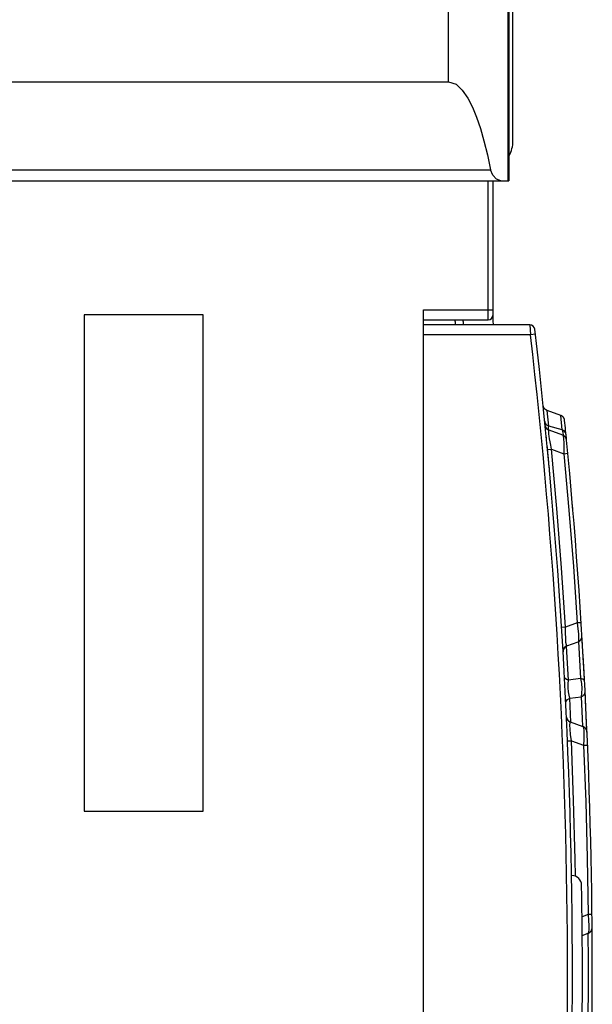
# Model space of a CAD drawing. Extents: x 0 to 594, y 0 to 420.
# Tile 8 of 157: x 251.78 to 257.55, y 36.92 to 46.84. Entities that reach past the tile are written whole.
import ezdxf

# ---------------------------------------------------------------- set-up
doc = ezdxf.new("R2010")
doc.units = 0
doc.header["$LTSCALE"] = 32.67
doc.layers.get('0').update_dxf_attribs({"linetype": 'CONTINUOUS'})

msp = doc.modelspace()

# ---------------------------------------------------------------- linework, layer by layer
at = {"color": 7, "linetype": 'CONTINUOUS'}
for p, q in [((256.103, 46.2192), (256.103, 98.2658)), ((256.7029, 98.3182), (256.7029, 45.2192)), ((256.7136, 98.3192), (256.7136, 45.2192)), ((256.7536, 45.6192), (256.7536, 53.6192)), ((246.8536, 46.2192), (256.103, 46.2192)), ((246.8536, 45.3317), (256.529, 45.3317)), ((246.8536, 45.2192), (256.7136, 45.2192)), ((256.5036, 43.8192), (256.5036, 45.2192)), ((256.5536, 43.8192), (256.5536, 45.2192)), ((253.6336, 43.8692), (252.4336, 43.8692)), ((252.4336, 43.8692), (252.4336, 38.8692)), ((253.6336, 38.8692), (253.6336, 43.8692)), ((255.8516, 43.9192), (256.5536, 43.9192)), ((255.8516, 30.5292), (255.8516, 43.9192)), ((255.8516, 43.8192), (256.5036, 43.8192)), ((256.9245, 43.7692), (255.8516, 43.7692)), ((256.9245, 43.7692), (256.9304, 43.6692)), ((256.9304, 43.6692), (255.8516, 43.6692)), ((256.98, 43.6749), (256.9304, 43.6692)), ((257.0588, 42.9557), (257.0587, 42.9565)), ((257.0589, 42.9556), (257.0588, 42.9557)), ((257.0589, 42.9552), (257.0589, 42.9556)), ((257.0589, 42.9548), (257.0589, 42.9552)), ((257.059, 42.9544), (257.0589, 42.9548)), ((257.0591, 42.9539), (257.059, 42.9544)), ((257.2359, 42.8561), (257.0979, 42.9063)), ((257.1142, 42.7476), (257.0979, 42.9063)), ((257.2501, 42.7107), (257.2359, 42.8561)), ((257.0795, 42.7526), (257.079, 42.7567)), ((257.0798, 42.7511), (257.0794, 42.7531)), ((257.0796, 42.7523), (257.0795, 42.7526)), ((257.0821, 42.7226), (257.0824, 42.7224)), ((257.0874, 42.7315), (257.087, 42.7322)), ((257.0911, 42.726), (257.0905, 42.7269)), ((257.111, 42.7094), (257.1092, 42.7104)), ((257.2501, 42.7107), (257.1142, 42.7476)), ((257.2555, 42.6563), (257.1182, 42.7063)), ((257.2501, 42.7107), (257.2565, 42.6879)), ((257.2565, 42.6879), (257.2601, 42.6536)), ((257.0921, 42.6288), (257.0908, 42.6368)), ((257.091, 42.6345), (257.0908, 42.6368)), ((257.0908, 42.6361), (257.0908, 42.6368)), ((257.091, 42.6345), (257.0908, 42.6361)), ((257.0919, 42.6295), (257.091, 42.6345)), ((257.0912, 42.6334), (257.0911, 42.6338)), ((257.0913, 42.6329), (257.0912, 42.6334)), ((257.0914, 42.6324), (257.0913, 42.6329)), ((257.092, 42.6291), (257.0919, 42.6295)), ((257.0921, 42.6288), (257.092, 42.6292)), ((257.0926, 42.6269), (257.0921, 42.6288)), ((257.2574, 42.6556), (257.2555, 42.6563)), ((257.2647, 42.652), (257.2629, 42.653)), ((257.1008, 42.5325), (257.0998, 42.5429)), ((257.1009, 42.5311), (257.1008, 42.5329)), ((257.101, 42.5306), (257.1008, 42.5325)), ((257.1014, 42.5266), (257.1009, 42.5311)), ((257.1018, 42.522), (257.1015, 42.5249)), ((257.102, 42.5195), (257.1018, 42.5225)), ((257.1022, 42.5174), (257.102, 42.52)), ((257.1027, 42.5124), (257.1419, 42.5162)), ((257.105, 42.488), (257.1043, 42.4954)), ((257.1051, 42.4873), (257.1047, 42.4911)), ((257.1058, 42.4795), (257.1055, 42.4835)), ((257.107, 42.4675), (257.1066, 42.4718)), ((257.1419, 42.5162), (257.268, 42.4702)), ((257.268, 42.4702), (257.3073, 42.4739)), ((257.1078, 42.4585), (257.107, 42.4675)), ((257.1079, 42.4579), (257.1074, 42.4624)), ((257.1087, 42.4491), (257.1078, 42.4585)), ((257.1088, 42.4485), (257.1083, 42.4533)), ((257.1096, 42.4393), (257.1087, 42.4491)), ((257.1097, 42.4387), (257.1092, 42.4437)), ((257.1106, 42.4291), (257.1096, 42.4393)), ((257.1106, 42.4286), (257.1101, 42.4337)), ((257.1116, 42.4186), (257.1106, 42.4291)), ((257.1116, 42.4181), (257.1111, 42.4234)), ((257.1126, 42.4078), (257.1116, 42.4186)), ((257.1131, 42.4019), (257.1121, 42.4128)), ((257.1141, 42.3912), (257.1131, 42.4024)), ((257.1141, 42.3907), (257.1136, 42.3963)), ((257.1152, 42.3793), (257.1141, 42.3912)), ((257.1168, 42.3617), (257.1152, 42.3797)), ((257.1185, 42.3437), (257.1168, 42.362)), ((257.1207, 42.3194), (257.1185, 42.344)), ((257.1207, 42.3195), (257.1201, 42.3257)), ((257.123, 42.2947), (257.1207, 42.3195)), ((257.1238, 42.2854), (257.123, 42.2947)), ((257.3578, 41.905), (257.3532, 41.9592)), ((257.2834, 40.7213), (257.2441, 40.7189)), ((257.4021, 40.7645), (257.2834, 40.7213)), ((257.4414, 40.767), (257.4021, 40.7645)), ((257.4549, 40.5472), (257.4496, 40.6353)), ((257.4619, 40.4271), (257.4526, 40.5855)), ((257.2593, 40.4862), (257.2594, 40.4868)), ((257.2594, 40.4873), (257.2595, 40.4879)), ((257.2594, 40.4867), (257.2594, 40.4873)), ((257.3127, 40.1888), (257.2927, 40.531)), ((257.2968, 40.5339), (257.2982, 40.5345)), ((257.2982, 40.5345), (257.4102, 40.5752)), ((257.4151, 40.5772), (257.4362, 40.2048)), ((257.2587, 40.4796), (257.2588, 40.4802)), ((257.2587, 40.4792), (257.2587, 40.4797)), ((257.2587, 40.4787), (257.2587, 40.4792)), ((257.2587, 40.4783), (257.2587, 40.4788)), ((257.2587, 40.4779), (257.2587, 40.4784)), ((257.2588, 40.4815), (257.2589, 40.4821)), ((257.2588, 40.4811), (257.2588, 40.4816)), ((257.2588, 40.4806), (257.2588, 40.4811)), ((257.2588, 40.4801), (257.2588, 40.4806)), ((257.2588, 40.4755), (257.2588, 40.4758)), ((257.2588, 40.4753), (257.2588, 40.4756)), ((257.2588, 40.4748), (257.2588, 40.4753)), ((257.2589, 40.483), (257.259, 40.4836)), ((257.2589, 40.4825), (257.2589, 40.4831)), ((257.2589, 40.482), (257.2589, 40.4826)), ((257.259, 40.4841), (257.2591, 40.4846)), ((257.259, 40.4835), (257.259, 40.4841)), ((257.2591, 40.4851), (257.2592, 40.4857)), ((257.2591, 40.4846), (257.2591, 40.4851)), ((257.2592, 40.4856), (257.2593, 40.4862)), ((257.4709, 40.2663), (257.4614, 40.4352)), ((257.4362, 40.2048), (257.3127, 40.1888)), ((257.4756, 40.1771), (257.4701, 40.2811)), ((257.3261, 40.0066), (257.4417, 40.0207)), ((257.3373, 39.7638), (257.3261, 40.0066)), ((257.4854, 39.986), (257.4811, 40.0708)), ((257.2867, 39.955), (257.2867, 39.9551)), ((257.4961, 39.7591), (257.4854, 39.986)), ((257.2937, 39.8137), (257.2934, 39.8156)), ((257.2937, 39.8134), (257.2937, 39.8137)), ((257.2938, 39.8128), (257.2937, 39.8134)), ((257.2939, 39.8122), (257.2938, 39.8128)), ((257.2938, 39.8125), (257.2938, 39.8128)), ((257.2939, 39.8119), (257.2939, 39.8123)), ((257.294, 39.8115), (257.2939, 39.8119)), ((257.2941, 39.8112), (257.2939, 39.8118)), ((257.2942, 39.8105), (257.2941, 39.8109)), ((257.2944, 39.8095), (257.2943, 39.8098)), ((257.2946, 39.8084), (257.2945, 39.8091)), ((257.2946, 39.8087), (257.2945, 39.8091)), ((257.2948, 39.8076), (257.2947, 39.808)), ((257.295, 39.8069), (257.2949, 39.8073)), ((257.2951, 39.8065), (257.2949, 39.8072)), ((257.2953, 39.8057), (257.2952, 39.8061)), ((257.2955, 39.8049), (257.2954, 39.8053)), ((257.2959, 39.8037), (257.2957, 39.8045)), ((257.2958, 39.8041), (257.2957, 39.8045)), ((257.2962, 39.8029), (257.296, 39.8033)), ((257.2965, 39.8021), (257.2963, 39.8025)), ((257.2968, 39.8012), (257.2966, 39.8017)), ((257.2972, 39.8), (257.2969, 39.8008)), ((257.2971, 39.8004), (257.2969, 39.8008)), ((257.2976, 39.7991), (257.2974, 39.7995)), ((257.298, 39.7982), (257.2978, 39.7986)), ((257.2984, 39.7973), (257.2982, 39.7977)), ((257.299, 39.7959), (257.2988, 39.7963)), ((257.2995, 39.7949), (257.2993, 39.7954)), ((257.3, 39.7939), (257.2997, 39.7944)), ((257.3021, 39.7903), (257.3017, 39.7909)), ((257.3028, 39.7892), (257.3024, 39.7898)), ((257.3035, 39.7881), (257.3031, 39.7887)), ((257.3057, 39.7851), (257.3052, 39.7857)), ((257.3067, 39.7838), (257.3062, 39.7845)), ((257.3125, 39.7777), (257.3118, 39.7784)), ((257.4609, 39.7188), (257.3326, 39.7655)), ((257.4618, 39.7185), (257.4609, 39.7188)), ((257.5018, 39.6313), (257.4961, 39.7591)), ((257.5003, 39.665), (257.5002, 39.6671)), ((257.304, 39.5748), (257.3434, 39.5765)), ((257.3434, 39.5765), (257.4665, 39.5317)), ((257.4665, 39.5317), (257.5059, 39.5333)), ((257.5242, 39.0345), (257.5242, 39.0347)), ((252.4336, 38.8692), (253.6336, 38.8692)), ((257.3463, 38.2192), (257.3446, 38.2192)), ((257.5108, 37.8255), (257.4504, 37.8035)), ((257.5503, 37.8259), (257.5108, 37.8255)), ((257.4519, 37.6154), (257.5121, 37.6373)), ((257.5139, 37.3617), (257.5126, 37.6375)), ((257.5326, 37.6499), (257.5341, 37.6514)), ((257.5504, 37.6819), (257.5508, 37.6839)), ((257.5508, 37.6839), (257.5511, 37.686))]:
    msp.add_line(p, q, dxfattribs=at)
for points in [[(256.103, 46.2192), (256.1821, 46.1945), (256.2439, 46.1346), (256.2999, 46.0537), (256.3466, 45.9621), (256.3871, 45.8616), (256.4257, 45.748), (256.4623, 45.6218), (256.4968, 45.4829), (256.529, 45.3317)], [(256.6309, 45.2192), (256.5889, 45.2362), (256.5516, 45.2768), (256.529, 45.3317)], [(257.0979, 42.9063), (257.0968, 42.9067), (257.0948, 42.9075), (257.0929, 42.9084), (257.091, 42.9093), (257.0893, 42.9102), (257.0876, 42.9112), (257.0861, 42.9122), (257.0846, 42.9131), (257.0832, 42.9141), (257.0819, 42.9151), (257.0807, 42.916), (257.0796, 42.917), (257.0785, 42.9179), (257.0774, 42.9189), (257.0765, 42.9198), (257.0756, 42.9207), (257.0747, 42.9216), (257.0739, 42.9225), (257.0731, 42.9233), (257.0724, 42.9242), (257.0717, 42.925), (257.0711, 42.9258), (257.0705, 42.9266), (257.0699, 42.9274), (257.0694, 42.9281), (257.0689, 42.9289), (257.0684, 42.9296), (257.0679, 42.9303), (257.0675, 42.931), (257.067, 42.9317), (257.0666, 42.9324), (257.0663, 42.933), (257.0659, 42.9337), (257.0655, 42.9343), (257.0652, 42.935), (257.0649, 42.9356), (257.0646, 42.9362), (257.0643, 42.9368), (257.064, 42.9374), (257.0638, 42.938), (257.0635, 42.9385), (257.0633, 42.9391), (257.063, 42.9397), (257.0628, 42.9402), (257.0626, 42.9407), (257.0624, 42.9413), (257.0622, 42.9418), (257.062, 42.9423), (257.0618, 42.9428), (257.0616, 42.9433), (257.0615, 42.9438), (257.0613, 42.9443), (257.0612, 42.9447), (257.061, 42.9452), (257.0609, 42.9457), (257.0608, 42.9461), (257.0606, 42.9466), (257.0605, 42.947), (257.0604, 42.9475), (257.0603, 42.9479), (257.0602, 42.9483), (257.0601, 42.9487), (257.06, 42.9491), (257.0599, 42.9495), (257.0598, 42.9499), (257.0597, 42.9503), (257.0596, 42.9507), (257.0596, 42.951), (257.0595, 42.9514), (257.0594, 42.9517), (257.0594, 42.9521), (257.0593, 42.9524), (257.0593, 42.9527), (257.0592, 42.953), (257.0592, 42.9533), (257.0591, 42.9536), (257.0591, 42.9539)], [(257.1142, 42.7477), (257.0949, 42.7587), (257.0813, 42.7758), (257.075, 42.7966)], [(257.2751, 42.8057), (257.275, 42.8068), (257.2748, 42.8079), (257.2746, 42.8091), (257.2744, 42.8103), (257.2742, 42.8116), (257.2739, 42.8129), (257.2736, 42.8143), (257.2732, 42.8157), (257.2728, 42.8172), (257.2723, 42.8187), (257.2718, 42.8202), (257.2712, 42.8218), (257.2705, 42.8235), (257.2697, 42.8252), (257.2688, 42.827), (257.2678, 42.8288), (257.2668, 42.8306), (257.2657, 42.8324), (257.2645, 42.8341), (257.2633, 42.8358), (257.262, 42.8374), (257.2607, 42.839), (257.2593, 42.8406), (257.2579, 42.8421), (257.2564, 42.8435), (257.2548, 42.8449), (257.2532, 42.8463), (257.2516, 42.8475), (257.2499, 42.8488), (257.2482, 42.8499), (257.2464, 42.8511), (257.2446, 42.8521), (257.2428, 42.8531), (257.2409, 42.854), (257.239, 42.8549), (257.2371, 42.8556), (257.2359, 42.8561)], [(257.08, 42.7504), (257.0799, 42.7508), (257.0798, 42.7512), (257.0797, 42.7515), (257.0796, 42.7519)], [(257.0862, 42.7336), (257.0852, 42.7354), (257.0843, 42.7373), (257.0835, 42.7392), (257.0827, 42.7411), (257.082, 42.743), (257.0813, 42.745), (257.0808, 42.747), (257.0802, 42.749), (257.0798, 42.7511)], [(257.0805, 42.7482), (257.0803, 42.7486), (257.0802, 42.7491), (257.0801, 42.7495), (257.08, 42.7499)], [(257.081, 42.7462), (257.0808, 42.7467), (257.0807, 42.7472), (257.0806, 42.7477)], [(257.0816, 42.7441), (257.0814, 42.7446), (257.0813, 42.7452), (257.0811, 42.7457)], [(257.0822, 42.7424), (257.082, 42.743), (257.0818, 42.7435)], [(257.0829, 42.7406), (257.0826, 42.7412), (257.0824, 42.7418)], [(257.0845, 42.7369), (257.0842, 42.7375), (257.0839, 42.7382), (257.0836, 42.7388), (257.0834, 42.7394), (257.0831, 42.74)], [(257.0855, 42.7349), (257.0851, 42.7356), (257.0848, 42.7363)], [(257.0866, 42.7329), (257.0862, 42.7336), (257.0858, 42.7343)], [(257.0991, 42.7175), (257.0976, 42.7189), (257.0961, 42.7204), (257.0947, 42.7219), (257.0933, 42.7234), (257.0919, 42.725), (257.0907, 42.7266), (257.0895, 42.7283), (257.0883, 42.73), (257.0872, 42.7318), (257.0862, 42.7336)], [(257.0899, 42.7277), (257.0894, 42.7285), (257.0888, 42.7293), (257.0883, 42.73), (257.0878, 42.7308)], [(257.0949, 42.7216), (257.094, 42.7225), (257.0932, 42.7234), (257.0925, 42.7243), (257.0918, 42.7252)], [(257.0977, 42.7188), (257.0967, 42.7198), (257.0958, 42.7207)], [(257.101, 42.7159), (257.0998, 42.7169), (257.0987, 42.7179)], [(257.1093, 42.7103), (257.1074, 42.7114), (257.1057, 42.7125), (257.104, 42.7137), (257.1023, 42.7149), (257.1007, 42.7162), (257.0991, 42.7175)], [(257.1077, 42.7112), (257.1062, 42.7122), (257.1048, 42.7131), (257.1035, 42.714), (257.1022, 42.715)], [(257.1148, 42.7076), (257.1129, 42.7085), (257.1111, 42.7094)], [(257.1135, 42.7082), (257.1126, 42.7174), (257.1121, 42.7306), (257.1126, 42.7408), (257.1142, 42.7477)], [(257.1181, 42.7063), (257.1167, 42.7068), (257.1148, 42.7076)], [(257.1419, 42.5161), (257.1345, 42.555), (257.1284, 42.5897), (257.1234, 42.62), (257.1196, 42.6459), (257.117, 42.6673), (257.1155, 42.6844), (257.1151, 42.6969), (257.116, 42.7043), (257.1181, 42.7063)], [(257.2893, 42.6614), (257.2831, 42.6823), (257.2694, 42.6996), (257.2501, 42.7107)], [(257.0911, 42.6338), (257.0911, 42.6343), (257.091, 42.6345)], [(257.0919, 42.6295), (257.0919, 42.6298), (257.0918, 42.6302), (257.0917, 42.6305), (257.0917, 42.6307), (257.0916, 42.631), (257.0916, 42.6313), (257.0915, 42.6316), (257.0915, 42.6319)], [(257.2747, 42.6448), (257.2732, 42.6462), (257.2716, 42.6475), (257.2699, 42.6487), (257.2682, 42.6498), (257.2665, 42.6509), (257.2647, 42.652), (257.2629, 42.653), (257.2611, 42.6539), (257.2593, 42.6548), (257.2574, 42.6556), (257.2555, 42.6563)], [(257.2555, 42.6563), (257.2603, 42.6457), (257.2642, 42.6194), (257.2669, 42.5788), (257.2682, 42.5285), (257.268, 42.4702)], [(257.2747, 42.6448), (257.2732, 42.6462), (257.2716, 42.6475), (257.2699, 42.6487), (257.2682, 42.6498), (257.2665, 42.6509)], [(257.2884, 42.6271), (257.2875, 42.6289), (257.2865, 42.6307), (257.2854, 42.6325), (257.2842, 42.6342), (257.283, 42.6358), (257.2818, 42.6374), (257.2805, 42.639), (257.2791, 42.6405), (257.2777, 42.642), (257.2762, 42.6435), (257.2748, 42.6448)], [(257.2884, 42.6271), (257.2875, 42.6289), (257.2865, 42.6307), (257.2854, 42.6325), (257.2842, 42.6342), (257.283, 42.6358), (257.2818, 42.6374), (257.2805, 42.639), (257.2791, 42.6405), (257.2777, 42.642), (257.2762, 42.6435), (257.2748, 42.6448)], [(257.2938, 42.6117), (257.2934, 42.6137), (257.2929, 42.6157), (257.2923, 42.6177), (257.2917, 42.6196), (257.291, 42.6215), (257.2902, 42.6234), (257.2893, 42.6253), (257.2885, 42.6271)], [(257.2947, 42.6056), (257.2945, 42.6077), (257.2942, 42.6097), (257.2938, 42.6117), (257.2934, 42.6137), (257.2929, 42.6157), (257.2923, 42.6177), (257.2917, 42.6196), (257.291, 42.6215), (257.2902, 42.6234), (257.2893, 42.6253), (257.2885, 42.6271)], [(257.2947, 42.6056), (257.2945, 42.6077), (257.2942, 42.6097)], [(257.1016, 42.5244), (257.1013, 42.5271), (257.1011, 42.5292)], [(257.1034, 42.505), (257.1031, 42.5082), (257.1028, 42.5112), (257.1026, 42.5141), (257.102, 42.5195)], [(257.1034, 42.5057), (257.1031, 42.5088), (257.1028, 42.5118), (257.1025, 42.5147)], [(257.1043, 42.4954), (257.104, 42.499), (257.1034, 42.5057)], [(257.1044, 42.4948), (257.1041, 42.4983), (257.1037, 42.5017)], [(257.1062, 42.476), (257.1058, 42.4801), (257.105, 42.488)], [(257.107, 42.4668), (257.1066, 42.4711), (257.1058, 42.4795)], [(257.2834, 40.7213), (257.2427, 41.3201), (257.1955, 41.9185), (257.1419, 42.5162)], [(257.268, 42.4702), (257.3185, 41.9022), (257.3632, 41.3336), (257.4021, 40.7645)], [(257.2982, 40.5345), (257.2928, 40.5425), (257.2885, 40.5684), (257.2853, 40.6101), (257.2837, 40.6617), (257.2834, 40.7213)], [(257.4021, 40.7645), (257.4093, 40.7059), (257.4139, 40.6542), (257.4156, 40.6129), (257.4144, 40.586), (257.4102, 40.5752)], [(257.4102, 40.5752), (257.4117, 40.5758), (257.4136, 40.5766), (257.4155, 40.5775), (257.4174, 40.5784), (257.4193, 40.5794), (257.4211, 40.5805), (257.4228, 40.5816), (257.4246, 40.5828), (257.4262, 40.584), (257.4279, 40.5853), (257.4295, 40.5867), (257.431, 40.5881)], [(257.431, 40.5881), (257.4325, 40.5896), (257.434, 40.5911), (257.4353, 40.5927), (257.4367, 40.5943), (257.4379, 40.5959), (257.4392, 40.5976), (257.4403, 40.5994), (257.4414, 40.6012), (257.4424, 40.603), (257.4434, 40.6049), (257.4443, 40.6067), (257.4452, 40.6087)], [(257.4452, 40.6087), (257.4459, 40.6106), (257.4466, 40.6126), (257.4472, 40.6146), (257.4478, 40.6166), (257.4483, 40.6186), (257.4487, 40.6207), (257.4491, 40.6228), (257.4493, 40.6248), (257.4495, 40.6269), (257.4497, 40.629), (257.4497, 40.6311), (257.4497, 40.6332), (257.4496, 40.6353)], [(257.4457, 40.6101), (257.4459, 40.6106), (257.4466, 40.6126), (257.4472, 40.6146), (257.4478, 40.6166), (257.4483, 40.6186), (257.4487, 40.6207), (257.4491, 40.6228), (257.4493, 40.6248)], [(257.4497, 40.6311), (257.4497, 40.6332), (257.4496, 40.6353)], [(257.2595, 40.4878), (257.2596, 40.4884), (257.2597, 40.489), (257.2598, 40.4895), (257.2599, 40.4901), (257.2601, 40.4907), (257.2602, 40.4913), (257.2603, 40.4919), (257.2605, 40.4925), (257.2606, 40.4931), (257.2608, 40.4937), (257.261, 40.4943), (257.2611, 40.4949), (257.2613, 40.4955), (257.2615, 40.4962), (257.2617, 40.4968), (257.2619, 40.4975), (257.2622, 40.4981), (257.2624, 40.4988), (257.2626, 40.4994), (257.2629, 40.5001), (257.2632, 40.5008), (257.2635, 40.5014), (257.2638, 40.5021), (257.2641, 40.5028), (257.2644, 40.5035), (257.2647, 40.5043), (257.2651, 40.505), (257.2655, 40.5057), (257.2659, 40.5065), (257.2663, 40.5073), (257.2667, 40.508), (257.2672, 40.5088), (257.2677, 40.5097), (257.2682, 40.5105), (257.2688, 40.5114), (257.2694, 40.5122), (257.27, 40.5131), (257.2707, 40.5141), (257.2714, 40.515), (257.2722, 40.516), (257.273, 40.517), (257.2739, 40.518), (257.2749, 40.519), (257.2758, 40.52), (257.2769, 40.5211), (257.278, 40.5221), (257.2791, 40.5232), (257.2804, 40.5242), (257.2817, 40.5253)], [(257.2769, 40.5211), (257.278, 40.5221), (257.2792, 40.5232), (257.2804, 40.5242), (257.2817, 40.5253), (257.283, 40.5263), (257.2844, 40.5273), (257.286, 40.5283), (257.2876, 40.5294), (257.2893, 40.5304), (257.291, 40.5313), (257.2929, 40.5322), (257.2948, 40.5331), (257.2968, 40.5339), (257.2982, 40.5345)], [(257.2588, 40.4758), (257.2588, 40.4761), (257.2588, 40.4764), (257.2587, 40.4767), (257.2587, 40.4771), (257.2587, 40.4774), (257.2587, 40.4779)], [(257.3127, 40.1889), (257.2927, 40.1944), (257.2788, 40.2039), (257.2733, 40.2159)], [(257.3261, 40.0066), (257.3192, 40.0352), (257.3144, 40.0702), (257.3116, 40.1106), (257.3111, 40.1502), (257.3127, 40.1888)], [(257.4756, 40.1772), (257.4703, 40.189), (257.4565, 40.1988), (257.4362, 40.2048)], [(257.4362, 40.2048), (257.4432, 40.1554), (257.4467, 40.1039), (257.4461, 40.0569), (257.4417, 40.0206)], [(257.2867, 39.9551), (257.2907, 39.9763), (257.3045, 39.9945), (257.3261, 40.0066)], [(257.4417, 40.0206), (257.4627, 40.0323), (257.4767, 40.0504), (257.4811, 40.0723)], [(257.4417, 40.0207), (257.4523, 39.8013), (257.4559, 39.7206)], [(257.2942, 39.8102), (257.2941, 39.8108), (257.294, 39.8113)], [(257.2945, 39.8091), (257.2944, 39.8097), (257.2942, 39.8102)], [(257.2949, 39.8073), (257.2948, 39.8079), (257.2946, 39.8085)], [(257.2957, 39.8045), (257.2955, 39.8052), (257.2953, 39.8059), (257.2951, 39.8066)], [(257.2969, 39.8008), (257.2966, 39.8016), (257.2964, 39.8023), (257.2961, 39.8031), (257.2959, 39.8038)], [(257.2986, 39.7968), (257.2982, 39.7976), (257.2979, 39.7984), (257.2975, 39.7992), (257.2972, 39.8)], [(257.3039, 39.7875), (257.3032, 39.7885), (257.3026, 39.7895), (257.302, 39.7905), (257.3014, 39.7915), (257.3008, 39.7924), (257.3003, 39.7933), (257.2999, 39.7942), (257.2994, 39.7951), (257.299, 39.7959), (257.2986, 39.7968)], [(257.3014, 39.7914), (257.3011, 39.7919), (257.3008, 39.7924), (257.3005, 39.7929), (257.3003, 39.7934)], [(257.3048, 39.7863), (257.3043, 39.7869), (257.3039, 39.7875)], [(257.3326, 39.7655), (257.3311, 39.766), (257.3292, 39.7668), (257.3273, 39.7677), (257.3255, 39.7686), (257.3236, 39.7696), (257.3219, 39.7707), (257.3201, 39.7718), (257.3184, 39.773), (257.3167, 39.7742), (257.315, 39.7755), (257.3135, 39.7768), (257.3121, 39.7781), (257.3108, 39.7793), (257.3096, 39.7806), (257.3085, 39.7818), (257.3074, 39.783), (257.3064, 39.7842), (257.3055, 39.7853), (257.3047, 39.7864), (257.304, 39.7875)], [(257.311, 39.7791), (257.3103, 39.7798), (257.3097, 39.7805), (257.309, 39.7812), (257.3084, 39.7818), (257.3078, 39.7825), (257.3073, 39.7832)], [(257.3187, 39.7727), (257.3177, 39.7734), (257.3167, 39.7741), (257.3158, 39.7748), (257.315, 39.7756), (257.3141, 39.7763), (257.3133, 39.777)], [(257.3255, 39.7686), (257.3242, 39.7693), (257.323, 39.77), (257.3219, 39.7706), (257.3208, 39.7713), (257.3197, 39.772)], [(257.3313, 39.766), (257.3297, 39.7666), (257.3282, 39.7673), (257.3268, 39.7679)], [(257.3434, 39.5765), (257.3354, 39.6415), (257.3304, 39.6943), (257.3281, 39.7348), (257.3289, 39.7583), (257.3326, 39.7655)], [(257.4809, 39.7067), (257.4793, 39.708), (257.4778, 39.7093), (257.4761, 39.7106), (257.4745, 39.7118), (257.4728, 39.7129), (257.471, 39.714), (257.4692, 39.715), (257.4674, 39.716), (257.4656, 39.7169), (257.4637, 39.7177), (257.4618, 39.7185), (257.4609, 39.7188)], [(257.4609, 39.7188), (257.4655, 39.7081), (257.4685, 39.6814), (257.4697, 39.6404), (257.469, 39.5897), (257.4665, 39.5317)], [(257.4809, 39.7067), (257.4793, 39.708), (257.4778, 39.7093), (257.4761, 39.7106), (257.4745, 39.7118), (257.4728, 39.7129), (257.471, 39.714), (257.4692, 39.715), (257.4674, 39.716), (257.4656, 39.7169), (257.4637, 39.7177)], [(257.4952, 39.6868), (257.4943, 39.6887), (257.4934, 39.6905), (257.4924, 39.6923), (257.4913, 39.6941), (257.4902, 39.6958), (257.489, 39.6975), (257.4878, 39.6991), (257.4865, 39.7007), (257.4852, 39.7023), (257.4838, 39.7038), (257.4824, 39.7053), (257.4809, 39.7066)], [(257.4902, 39.6958), (257.489, 39.6975), (257.4878, 39.6991), (257.4865, 39.7007), (257.4852, 39.7023), (257.4838, 39.7038), (257.4824, 39.7053)], [(257.4952, 39.6868), (257.4943, 39.6887), (257.4934, 39.6905), (257.4924, 39.6923)], [(257.4967, 39.683), (257.496, 39.6849), (257.4952, 39.6868)], [(257.5003, 39.665), (257.5002, 39.6671), (257.5, 39.6691), (257.4997, 39.6711), (257.4994, 39.6732), (257.499, 39.6752), (257.4985, 39.6772), (257.498, 39.6791), (257.4974, 39.6811), (257.4967, 39.683), (257.496, 39.685), (257.4952, 39.6868)], [(257.5, 39.6691), (257.4997, 39.6711), (257.4994, 39.6731), (257.499, 39.6752), (257.4985, 39.6772)], [(257.3836, 38.212), (257.381, 38.38), (257.3654, 38.9784), (257.3434, 39.5765)], [(257.4665, 39.5317), (257.487, 38.9631), (257.5018, 38.3944), (257.5108, 37.8255)], [(257.5108, 37.8255), (257.5157, 37.7667), (257.5183, 37.7153), (257.5186, 37.6743), (257.5164, 37.6478), (257.5121, 37.6373)], [(257.5121, 37.6373), (257.5135, 37.6378), (257.5154, 37.6386), (257.5173, 37.6395), (257.5192, 37.6404), (257.521, 37.6414), (257.5228, 37.6424), (257.5245, 37.6435), (257.5262, 37.6447), (257.5279, 37.6459), (257.5295, 37.6472), (257.5311, 37.6485), (257.5326, 37.6499)], [(257.5341, 37.6514), (257.5355, 37.6528), (257.5369, 37.6544), (257.5382, 37.656), (257.5395, 37.6576), (257.5407, 37.6593), (257.5419, 37.661), (257.543, 37.6627), (257.544, 37.6645), (257.545, 37.6663), (257.5459, 37.6682), (257.5467, 37.6701)], [(257.5467, 37.6701), (257.5475, 37.672), (257.5482, 37.6739), (257.5489, 37.6759), (257.5495, 37.6779), (257.55, 37.6799), (257.5504, 37.6819)], [(257.5511, 37.686), (257.5513, 37.688), (257.5515, 37.6901), (257.5516, 37.6921), (257.5516, 37.6942)], [(257.5126, 36.8009), (257.5139, 37.0732), (257.5139, 37.3617)]]:
    msp.add_lwpolyline(points, dxfattribs=at)
for centre, radius, start, end in [((256.4536, 45.6192), 0.3, 331.18139, 360), ((256.5036, 43.8692), 0.05, 270, 360), ((181.804, 37.2242), 74.66, 5.02924, 5.067758), ((181.804, 37.2242), 74.74, 5.023843, 5.062319), ((181.804, 37.2242), 75.04, 5.003713, 5.042028), ((256.9245, 43.7192), 0.05, 6.67501, 90), ((201.3836, 37.2192), 55.92, 353.38689, 6.62343), ((201.3836, 37.2192), 55.97, 353.33531, 6.67501), ((201.3836, 37.2192), 56.17, 5.50322, 5.70783), ((257.1387, 42.7626), 0.06, 189.67547, 250), ((257.235, 42.5999), 0.06, 5.50288, 70), ((201.3836, 37.2192), 56.17, 354.49712, 5.50288), ((257.3897, 40.6316), 0.06, 290, 3.48671), ((257.3187, 40.4781), 0.06, 110, 183.3344), ((257.3531, 39.8219), 0.06, 188.26865, 250), ((257.4404, 39.6624), 0.06, 2.49567, 70), ((257.3463, 38.1192), 0.1, 0.92136, 90), ((201.3836, 37.2192), 56.07, 359.07864, 0.92136), ((257.4916, 37.6937), 0.06, 290, 0.48453)]:
    msp.add_arc(centre, radius, start, end, dxfattribs=at)

doc.saveas('drawing.dxf')
